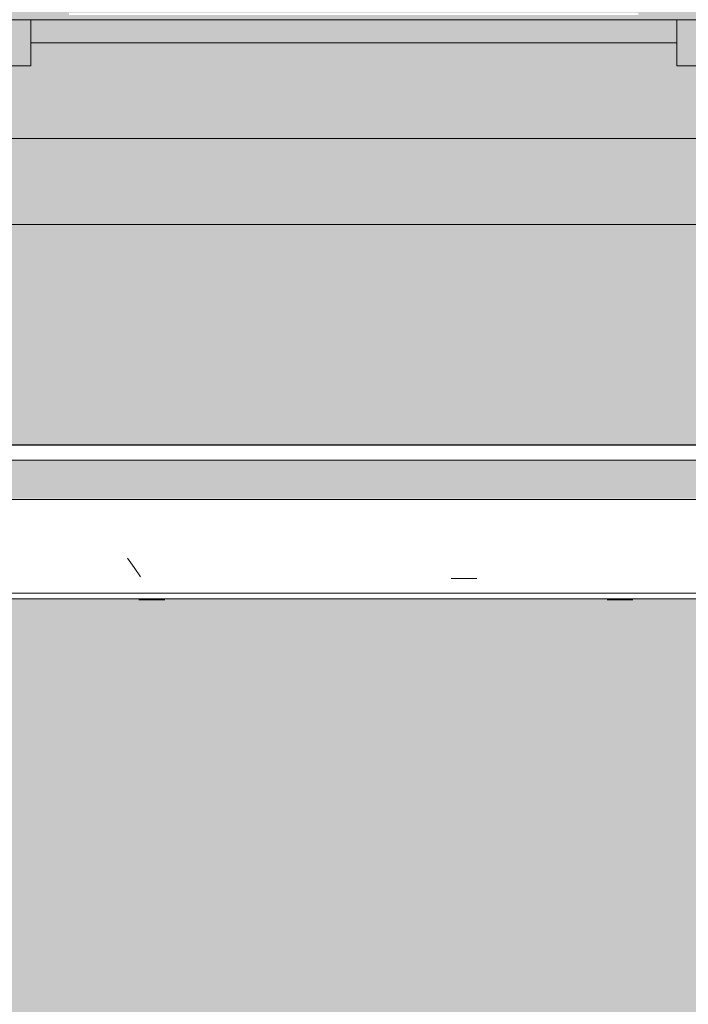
# Model space of a CAD drawing. Header units: millimetres. Extents: x -62808 to 53383, y -26781 to 33271.
# Tile 109 of 256: x -53190 to -52320, y 6631 to 7914. Entities that reach past the tile are written whole.
import ezdxf

# ---------------------------------------------------------------- set-up
doc = ezdxf.new("R2010")
doc.units = ezdxf.units.MM
for name, color, linetype, lineweight in [('A-FLOR-PATT', 8, 'Continuous', 25), ('A-GENM', 13, 'Continuous', 9), ('A-GLAZ', 151, 'Continuous', 9), ('A-WALL', 113, 'Continuous', 18)]:
    doc.layers.add(name, color=color, linetype=linetype, lineweight=lineweight)

# ---------------------------------------------------------------- blocks, each defined once
blk = doc.blocks.new('FP_439-PLANTA DE CAIMENTO DE PISOS - 1_ PAV_')
at = {"layer": 'A-GENM', "lineweight": 5}
for p, q in [((-53035.2, 7159), (-53001.7, 7159)), ((-52425.6, 7159), (-52392.1, 7159))]:
    blk.add_line(p, q, dxfattribs=at)
blk = doc.blocks.new('FP_441-PLANTA DE CAIMENTO DE PISOS - 1_ PAV_')
at = {"layer": 'A-GENM', "lineweight": 5}
for p, q in [((-53035.2, 7159), (-53001.7, 7159)), ((-52425.6, 7159), (-52392.1, 7159))]:
    blk.add_line(p, q, dxfattribs=at)
blk = doc.blocks.new('FP_443-PLANTA DE CAIMENTO DE PISOS - 1_ PAV_')
at = {"layer": 'A-GENM', "lineweight": 5}
for p, q in [((-53035.2, 7158.9), (-53001.7, 7158.9)), ((-52425.6, 7158.9), (-52392.1, 7158.9))]:
    blk.add_line(p, q, dxfattribs=at)
blk = doc.blocks.new('FP_445-PLANTA DE CAIMENTO DE PISOS - 1_ PAV_')
at = {"layer": 'A-GENM', "lineweight": 5}
for p, q in [((-53035.2, 7158.9), (-53001.7, 7158.9)), ((-52425.6, 7158.9), (-52392.1, 7158.9))]:
    blk.add_line(p, q, dxfattribs=at)
blk = doc.blocks.new('FP_448-PLANTA DE CAIMENTO DE PISOS - 1_ PAV_')
at = {"layer": 'A-GENM', "lineweight": 5}
for p, q in [((-53035.2, 7158.8), (-53001.7, 7158.8)), ((-52425.6, 7158.8), (-52392.1, 7158.8))]:
    blk.add_line(p, q, dxfattribs=at)
blk = doc.blocks.new('FP_450-PLANTA DE CAIMENTO DE PISOS - 1_ PAV_')
at = {"layer": 'A-GENM', "lineweight": 5}
for p, q in [((-53035.2, 7158.7), (-53001.7, 7158.7)), ((-52425.6, 7158.7), (-52392.1, 7158.7))]:
    blk.add_line(p, q, dxfattribs=at)
blk = doc.blocks.new('FP_452-PLANTA DE CAIMENTO DE PISOS - 1_ PAV_')
at = {"layer": 'A-GENM', "lineweight": 5}
for p, q in [((-53035.2, 7158.7), (-53001.7, 7158.7)), ((-52425.6, 7158.7), (-52392.1, 7158.7))]:
    blk.add_line(p, q, dxfattribs=at)
blk = doc.blocks.new('FP_455-PLANTA DE CAIMENTO DE PISOS - 1_ PAV_')
at = {"layer": 'A-GENM', "lineweight": 5}
for p, q in [((-53035.2, 7158.7), (-53001.7, 7158.7)), ((-52425.6, 7158.7), (-52392.1, 7158.7))]:
    blk.add_line(p, q, dxfattribs=at)
blk = doc.blocks.new('FP_458-PLANTA DE CAIMENTO DE PISOS - 1_ PAV_')
at = {"layer": 'A-GENM', "lineweight": 5}
for p, q in [((-53035.2, 7158.6), (-53001.7, 7158.6)), ((-52425.6, 7158.6), (-52392.1, 7158.6))]:
    blk.add_line(p, q, dxfattribs=at)
blk = doc.blocks.new('FP_460-PLANTA DE CAIMENTO DE PISOS - 1_ PAV_')
at = {"layer": 'A-GENM', "lineweight": 5}
for p, q in [((-53035.2, 7158.6), (-53001.7, 7158.6)), ((-52425.6, 7158.6), (-52392.1, 7158.6))]:
    blk.add_line(p, q, dxfattribs=at)
blk = doc.blocks.new('FP_462-PLANTA DE CAIMENTO DE PISOS - 1_ PAV_')
at = {"layer": 'A-GENM', "lineweight": 5}
for p, q in [((-53035.2, 7158.5), (-53001.7, 7158.5)), ((-52425.6, 7158.5), (-52392.1, 7158.5))]:
    blk.add_line(p, q, dxfattribs=at)
blk = doc.blocks.new('FP_464-PLANTA DE CAIMENTO DE PISOS - 1_ PAV_')
at = {"layer": 'A-GENM', "lineweight": 5}
for p, q in [((-53035.2, 7158.5), (-53001.7, 7158.5)), ((-52425.6, 7158.5), (-52392.1, 7158.5))]:
    blk.add_line(p, q, dxfattribs=at)
blk = doc.blocks.new('FP_466-PLANTA DE CAIMENTO DE PISOS - 1_ PAV_')
at = {"layer": 'A-GENM', "lineweight": 5}
for p, q in [((-53035.2, 7158.5), (-53001.7, 7158.5)), ((-52425.6, 7158.5), (-52392.1, 7158.5))]:
    blk.add_line(p, q, dxfattribs=at)
blk = doc.blocks.new('FP_468-PLANTA DE CAIMENTO DE PISOS - 1_ PAV_')
at = {"layer": 'A-GENM', "lineweight": 5}
for p, q in [((-53035.2, 7158.5), (-53001.7, 7158.5)), ((-52425.6, 7158.5), (-52392.1, 7158.5))]:
    blk.add_line(p, q, dxfattribs=at)
blk = doc.blocks.new('FP_470-PLANTA DE CAIMENTO DE PISOS - 1_ PAV_')
at = {"layer": 'A-GENM', "lineweight": 5}
for p, q in [((-53035.2, 7158.4), (-53001.7, 7158.4)), ((-52425.6, 7158.4), (-52392.1, 7158.4))]:
    blk.add_line(p, q, dxfattribs=at)
blk = doc.blocks.new('FP_472-PLANTA DE CAIMENTO DE PISOS - 1_ PAV_')
at = {"layer": 'A-GENM', "lineweight": 5}
for p, q in [((-53035.2, 7158.4), (-53001.7, 7158.4)), ((-52425.6, 7158.4), (-52392.1, 7158.4))]:
    blk.add_line(p, q, dxfattribs=at)
blk = doc.blocks.new('FP_474-PLANTA DE CAIMENTO DE PISOS - 1_ PAV_')
at = {"layer": 'A-GENM', "lineweight": 5}
for p, q in [((-53035.2, 7158.4), (-53001.7, 7158.4)), ((-52425.6, 7158.4), (-52392.1, 7158.4))]:
    blk.add_line(p, q, dxfattribs=at)
blk = doc.blocks.new('FP_476-PLANTA DE CAIMENTO DE PISOS - 1_ PAV_')
at = {"layer": 'A-GENM', "lineweight": 5}
for p, q in [((-53035.2, 7158.4), (-53001.7, 7158.4)), ((-52425.6, 7158.4), (-52392.1, 7158.4))]:
    blk.add_line(p, q, dxfattribs=at)
blk = doc.blocks.new('FP_488-PLANTA DE CAIMENTO DE PISOS - 1_ PAV_')
at = {"layer": 'A-GENM', "lineweight": 5}
for p, q in [((-53041.5, 7200.6), (-53049.9, 7212.7)), ((-53033.1, 7188.2), (-53041.5, 7200.6)), ((-52628.8, 7186.1), (-52595.3, 7186.1))]:
    blk.add_line(p, q, dxfattribs=at)
blk = doc.blocks.new('FP_489-PLANTA DE CAIMENTO DE PISOS - 1_ PAV_')
at = {"layer": 'A-GENM', "color": 130, "lineweight": 5}
blk.add_line((-57817, 7159.6), (-50290.3, 7159.6), dxfattribs=at)
blk = doc.blocks.new('FP_492-PLANTA DE CAIMENTO DE PISOS - 1_ PAV_')
at = {"layer": 'A-GENM', "color": 130, "lineweight": 5}
blk.add_line((-50290.3, 7360.3), (-57817, 7360.3), dxfattribs=at)
blk = doc.blocks.new('Brises24 - Brises-4974356-PLANTA DE CAIMENTO DE PISOS - 1_ PAV_')
at = {"layer": 'A-GENM', "lineweight": 5}
blk.add_hatch(color=61, dxfattribs=at).paths.add_polyline_path([(-57836.4, 7289.2), (-50290.3, 7290.4), (-50290.3, 7340.1), (-57836.4, 7340.1), (-57836.4, 7290.4)])
at = {"layer": 'A-GENM', "color": 130, "lineweight": 5}
for p, q in [((-50290.3, 7359.8), (-57817, 7359.8)), ((-57817, 7166.8), (-50290.3, 7166.8))]:
    blk.add_line(p, q, dxfattribs=at)
at = {"layer": 'A-GENM', "color": 250}
for p, q in [((-50290.3, 7340.1), (-57836.4, 7340.1)), ((-57836.4, 7289.2), (-50290.3, 7289.2))]:
    blk.add_line(p, q, dxfattribs=at)
at = {"layer": 'A-GENM', "color": 130, "lineweight": 5}
for name in ['FP_492-PLANTA DE CAIMENTO DE PISOS - 1_ PAV_', 'FP_488-PLANTA DE CAIMENTO DE PISOS - 1_ PAV_', 'FP_489-PLANTA DE CAIMENTO DE PISOS - 1_ PAV_', 'FP_476-PLANTA DE CAIMENTO DE PISOS - 1_ PAV_', 'FP_474-PLANTA DE CAIMENTO DE PISOS - 1_ PAV_', 'FP_472-PLANTA DE CAIMENTO DE PISOS - 1_ PAV_', 'FP_468-PLANTA DE CAIMENTO DE PISOS - 1_ PAV_', 'FP_470-PLANTA DE CAIMENTO DE PISOS - 1_ PAV_', 'FP_466-PLANTA DE CAIMENTO DE PISOS - 1_ PAV_', 'FP_464-PLANTA DE CAIMENTO DE PISOS - 1_ PAV_', 'FP_462-PLANTA DE CAIMENTO DE PISOS - 1_ PAV_', 'FP_458-PLANTA DE CAIMENTO DE PISOS - 1_ PAV_', 'FP_460-PLANTA DE CAIMENTO DE PISOS - 1_ PAV_', 'FP_455-PLANTA DE CAIMENTO DE PISOS - 1_ PAV_', 'FP_452-PLANTA DE CAIMENTO DE PISOS - 1_ PAV_', 'FP_448-PLANTA DE CAIMENTO DE PISOS - 1_ PAV_', 'FP_450-PLANTA DE CAIMENTO DE PISOS - 1_ PAV_', 'FP_445-PLANTA DE CAIMENTO DE PISOS - 1_ PAV_', 'FP_441-PLANTA DE CAIMENTO DE PISOS - 1_ PAV_', 'FP_443-PLANTA DE CAIMENTO DE PISOS - 1_ PAV_', 'FP_439-PLANTA DE CAIMENTO DE PISOS - 1_ PAV_']:
    blk.add_blockref(name, (0, 0), dxfattribs=at)
blk = doc.blocks.new('FLEX-ESQ_MAXIM-AR_VIDRO-8FL - 700x140cm-8FLS-ALU-3_0cmFolha 2-V538-PLANTA DE CAIMENTO DE PISOS - 1_ PAV_')
at = {"layer": 'A-GLAZ', "lineweight": 5}
h = blk.add_hatch(color=75, dxfattribs=at)
h.paths.add_polyline_path([(3470, 60), (3500, 60), (3500, 110), (-3500, 110), (-3500, 60), (-3470, 60), (-3470, 77.5), (3470, 77.5), (3470, 63.3)])
h.paths.add_polyline_path([(1807.5, 83.5), (1807.5, 86.5), (2548.7, 86.5), (2548.7, 83.5), (2014, 83.5)])
h.paths.add_polyline_path([(3420, 83.5), (2678.7, 83.5), (2678.7, 86.5), (3420, 86.5)])
h.paths.add_polyline_path([(1409.6, 83.5), (936.2, 83.5), (936.2, 86.5), (1677.5, 86.5), (1677.5, 83.5), (1505.2, 83.5)])
h.paths.add_polyline_path([(-538.4, 83.5), (-806.3, 84.5), (-806.3, 86.5), (-65, 86.5), (-65, 83.5)])
h.paths.add_polyline_path([(633.9, 83.5), (65, 83.5), (65, 86.5), (806.2, 86.5), (806.2, 83.5), (658.4, 83.5)])
h.paths.add_polyline_path([(-3420, 83.5), (-3420, 86.5), (-2678.8, 86.5), (-2678.8, 83.5), (-3092.9, 83.5)])
h.paths.add_polyline_path([(-2548.8, 83.5), (-2548.8, 86.5), (-1807.5, 86.5), (-1807.5, 83.5), (-2120, 83.5)])
h.paths.add_polyline_path([(-1677.5, 83.5), (-1677.5, 86.5), (-936.3, 85.7), (-936.3, 83.5), (-1560.2, 83.5)])
h = blk.add_hatch(color=75, dxfattribs=at)
h.paths.add_polyline_path([(1757.5, 17.5), (1757.5, 77.5), (1727.5, 77.5), (1727.5, 17.5)])
h.paths.add_polyline_path([(2598.7, 17.5), (2628.7, 17.5), (2628.7, 77.5), (2598.7, 76.4), (2598.7, 51.8)])
h.paths.add_polyline_path([(15, 17.5), (15, 77.5), (-15, 77), (-15, 17.5)])
h.paths.add_polyline_path([(-886.3, 17.5), (-856.3, 17.5), (-856.3, 77.5), (-886.3, 77.5), (-886.3, 51.8)])
h.paths.add_polyline_path([(856.2, 17.5), (886.2, 17.5), (886.2, 77.5), (856.2, 77.1), (856.2, 51.8)])
h.paths.add_polyline_path([(-2628.8, 17.5), (-2598.8, 17.5), (-2598.8, 77.5), (-2628.8, 77.5), (-2628.8, 51.8)])
h.paths.add_polyline_path([(-1757.5, 17.5), (-1727.5, 17.5), (-1727.5, 77.5), (-1757.5, 77.5), (-1757.5, 51.8)])
blk.add_hatch(color=75, dxfattribs=at).paths.add_polyline_path([(886.2, 47.5), (1727.5, 47.5), (1727.5, 77.5), (886.2, 77.5), (886.2, 51.8)])
at = {"layer": 'A-GLAZ', "color": 130, "lineweight": 5}
for p, q in [((886.2, 77.5), (856.2, 77.5)), ((886.2, 77.5), (1727.5, 77.5)), ((886.2, 77.5), (886.2, 47.5)), ((886.2, 17.5), (886.2, 77.5)), ((1727.5, 47.5), (1727.5, 77.5)), ((1757.5, 77.5), (1727.5, 77.5)), ((1727.5, 77.5), (1727.5, 17.5)), ((886.2, 47.5), (1727.5, 47.5)), ((856.2, 17.5), (886.2, 17.5)), ((1727.5, 17.5), (1757.5, 17.5))]:
    blk.add_line(p, q, dxfattribs=at)
blk = doc.blocks.new('FX-FECHAMENTO-TP02 - FX-FECHAMENTO-TP02-5787367-PLANTA DE CAIMENTO DE PISOS - 1_ PAV_')
at = {"layer": 'A-WALL', "lineweight": 5}
blk.add_hatch(color=215, dxfattribs=at).paths.add_polyline_path([(-54089.9, 7647.4), (-50231.5, 7647.4), (-50231.5, 7759.3), (-57817, 7759.3), (-57817, 7647.4), (-54600.8, 7647.4)])
at = {"layer": 'A-WALL', "color": 90, "lineweight": 5}
blk.add_line((-57817, 7647.4), (-50231.5, 7647.4), dxfattribs=at)
blk = doc.blocks.new('BE-PMSa-MOD-ARQ-ESCOLA-EX-000-R_0056_rvt-1-PLANTA DE CAIMENTO DE PISOS - 1_ PAV_')
at = {"layer": 'A-FLOR-PATT', "lineweight": 5}
h = blk.add_hatch(dxfattribs=at)
h.set_pattern_fill('FP_4', color=135, style=0, pattern_type=2)
h.set_pattern_definition([(45, (-18186.55, -4434.14), (0, 212.13203), [450, -150]), (135, (-18080.48, -4328.07), (1e-14, 212.13203), [450, -150])])
h.paths.add_polyline_path([(-7620.6, -25687.4), (-7620.3, -25685.9), (-7616.3, -25685.9), (-7615.8, -25657.5), (-7502.5, -25659.7), (-7502.5, -23934.2), (-7477.5, -23934.2), (-7477.5, -21918.1), (-7502.5, -21918.1), (-7502.5, -16763.1), (-7477.5, -16763.1), (-7477.5, 2311.9), (-2935.5, 2311.9), (-2935.5, 7555.9), (-10508.2, 7555.9), (-10508.2, 7055.9), (-27325.2, 7055.9), (-27325.2, 2311.5), (-27088, 2311.5), (-27088, 2392.6), (-26712, 2392.6), (-26712, 2311.5), (-9894.9, 2311.5), (-9894.9, -15523.5), (-9849.9, -15523.5), (-9850.4, -15643), (-9894.9, -15643), (-9894.9, -25621.4), (-9872.4, -25621.9), (-9872.4, -25665.9), (-7620.7, -25687.4)])
h.paths.add_polyline_path([(-7730.1, -25658.7), (-7770.1, -25657.9), (-7751.4, -24718.1), (-7711.4, -24718.9), (-7718.2, -25063.7)])
h.paths.add_polyline_path([(-9669.7, -25620.1), (-9709.7, -25619.3), (-9691, -24679.5), (-9651, -24680.3), (-9669.4, -25603.3)])
h.paths.add_polyline_path([(-8711.3, -22732.2), (-8713.6, -22734.7), (-8711.3, -22736), (-8711.3, -22733.4)])
h.paths.add_polyline_path([(-8711.3, -22730.4), (-8713.6, -22733.4), (-8711.3, -22731.2)])
h.paths.add_polyline_path([(-8661.3, -22732.2), (-8660.1, -22736), (-8658.9, -22734.7), (-8660.1, -22733.4)])
h.paths.add_polyline_path([(-8661.3, -22731.2), (-8661.3, -22732.2), (-8659.9, -22732.2)])
h.paths.add_polyline_path([(-8629, -22734.7), (-8631, -22732.2), (-8631.2, -22736.6), (-8630.2, -22736.6), (-8629.4, -22735.3)])
h.paths.add_polyline_path([(-8711.3, -22739.1), (-8711.3, -22737.2), (-8713.2, -22737.3), (-8712.1, -22738.3)])
h.paths.add_polyline_path([(-8739.2, -22739.6), (-8741.7, -22738.3), (-8741.9, -22732.2), (-8740.8, -22730.1), (-8733.4, -22729.8), (-8726.3, -22730.4), (-8716.9, -22729.9), (-8711.3, -22729.7), (-8661.3, -22730.4), (-8661.3, -22731.2), (-8645.7, -22729.8), (-8634, -22730.7), (-8631.8, -22730.4), (-8629.5, -22736), (-8630.5, -22739.1), (-8631.3, -22738.3), (-8632.2, -22738.3), (-8641.2, -22739.7), (-8656.5, -22739), (-8661.3, -22739.2), (-8661.3, -22739.7), (-8736.9, -22739.6)])
h.paths.add_polyline_path([(-27043, 2311.5), (-27040.5, 2311.5), (-27040.5, 2342.6), (-26757, 2342.6), (-26757, 2347.6), (-27043, 2346.5), (-27043, 2322.6)])
h.paths.add_polyline_path([(-34004.8, 2311.5), (-33529.2, 2311.5), (-33529.2, 6792.9), (-33747, 6792.9), (-33747, 7647.4), (-37320.5, 7647.4), (-37320.5, 7540.4), (-37758.5, 7540.4), (-37758.5, 7647.4), (-41332, 7647.4), (-41332, 7303), (-41294.1, 7303), (-41294.1, 7360.3), (-33786, 7359.8), (-33786, 7303), (-33748, 7303), (-33748, 7233.4), (-33786, 7233.4), (-33786, 7159.6), (-41294.1, 7160.3), (-41294.1, 7233.4), (-41332, 7233.4), (-41332, 6792.9), (-41622, 6792.9), (-41622, 7540.4), (-41753.5, 7540.4), (-41753.5, 7973.4), (-41622, 7973.4), (-41622, 8847.7), (-44952, 8847.7), (-44952, 7948.9), (-44844.5, 7948.9), (-44844.5, 7564.9), (-44952, 7564.9), (-44952, 6792.9), (-45242, 6792.9), (-45242, 7233.4), (-45259, 7233.4), (-45259, 7159.6), (-49941.5, 7158.7), (-49941.5, 6792.9), (-50231.5, 6792.9), (-50231.5, 7647.4), (-57817, 7647.4), (-57817, 7360.3), (-50290.3, 7359.8), (-50290.1, 7303), (-50252.3, 7303), (-50252.3, 7233.4), (-50290.3, 7233.4), (-50290.3, 7159.6), (-57817, 7158.7), (-57817, 6792.9), (-57979.5, 6792.9), (-57979.5, 6752.9), (-57990.5, 6752.9), (-57990.5, 5756), (-57979.5, 5756), (-57979.5, 5716), (-57983, 5716), (-57983, 5636), (-58037, 5636), (-58037, 3636), (-57983, 3636), (-57983, 3556), (-57993, 3556), (-57993, 3516), (-58004, 3516), (-58004, 2351.5), (-57993, 2351.5), (-57993, 2311.5), (-52960.9, 2311.5), (-52960.9, 2401), (-52558.4, 2401), (-52558.4, 2311.5), (-46406.8, 2311.5), (-46406.8, 2388), (-46020.8, 2388), (-46020.8, 2311.5), (-39870.2, 2311.5), (-39870.2, 2387.6), (-39484.2, 2387.6), (-39484.2, 2311.5), (-34164.8, 2311.5)])
h.paths.add_polyline_path([(-57884.2, 2405.1), (-57910.1, 2408.5), (-57934.2, 2418.5), (-57954.9, 2434.4), (-57970.8, 2455.1), (-57980.8, 2479.2), (-57984.2, 2505.1), (-57980.8, 2531), (-57970.8, 2555.1), (-57954.9, 2575.8), (-57934.2, 2591.7), (-57910.1, 2601.7), (-57884.2, 2605.1), (-57858.4, 2601.7), (-57834.2, 2591.7), (-57813.5, 2575.8), (-57797.6, 2555.1), (-57787.3, 2528.1), (-57784.2, 2505.1), (-57787.6, 2479.2), (-57797.6, 2455.1), (-57813.5, 2434.4), (-57834.2, 2418.5), (-57858.4, 2408.5)])
h.paths.add_polyline_path([(-45986.7, 2407.5), (-46012.6, 2410.9), (-46036.7, 2420.9), (-46057.4, 2436.8), (-46073.3, 2457.5), (-46083.3, 2481.7), (-46086.7, 2507.5), (-46083.3, 2533.4), (-46073.3, 2557.5), (-46057.4, 2578.2), (-46036.7, 2594.1), (-46012, 2604.2), (-45986.7, 2607.5), (-45960.9, 2604.1), (-45936.7, 2594.1), (-45915.5, 2577.6), (-45900.1, 2557.5), (-45890.1, 2533.4), (-45886.7, 2507.5), (-45890.1, 2481.7), (-45900.1, 2457.5), (-45916, 2436.8), (-45936.7, 2420.9), (-45960.9, 2410.9)])
h.paths.add_polyline_path([(-33908.2, 2410.8), (-33934.1, 2414.2), (-33958.2, 2424.2), (-33978.9, 2440.1), (-33994.8, 2460.8), (-34004.8, 2484.9), (-34008.2, 2510.8), (-34004.8, 2536.7), (-33994.8, 2560.8), (-33978.9, 2581.5), (-33958.2, 2597.4), (-33934.1, 2607.4), (-33908.2, 2610.8), (-33882.3, 2607.4), (-33858.2, 2597.4), (-33837.5, 2581.5), (-33821.6, 2560.8), (-33811.6, 2536.7), (-33808.2, 2510.8), (-33811.6, 2484.9), (-33821.6, 2460.8), (-33837.5, 2440.1), (-33858.2, 2424.2), (-33882.3, 2414.2)])
h.paths.add_polyline_path([(-43358, 4810.1), (-43355.5, 4807.7), (-43354.2, 4810.1), (-43356.8, 4810.1)])
h.paths.add_polyline_path([(-43359.8, 4810.1), (-43356.8, 4807.8), (-43359, 4810.1)])
h.paths.add_polyline_path([(-43358, 4860.1), (-43354.2, 4861.2), (-43355.5, 4862.4), (-43356.8, 4861.2)])
h.paths.add_polyline_path([(-43359, 4860.1), (-43358, 4860.1), (-43358, 4861.4)])
h.paths.add_polyline_path([(-43355.5, 4892.3), (-43358, 4890.3), (-43353.6, 4890.1), (-43353.6, 4891.1), (-43354.9, 4891.9)])
h.paths.add_polyline_path([(-43351.1, 4810.1), (-43353, 4810.1), (-43352.9, 4808.1), (-43351.9, 4809.2)])
h.paths.add_polyline_path([(-43355.5, 4778.9), (-43360.1, 4780.6), (-43360.4, 4788), (-43359.8, 4795), (-43360.3, 4804.4), (-43360.5, 4810.1), (-43359.8, 4860.1), (-43359, 4860.1), (-43360.4, 4875.6), (-43359.5, 4887.3), (-43359.8, 4889.5), (-43354.2, 4891.9), (-43351.1, 4890.8), (-43351.9, 4890), (-43351.9, 4889.1), (-43350.5, 4880.1), (-43351.2, 4864.8), (-43351, 4860.1), (-43350.5, 4860.1), (-43351.1, 4779.8), (-43354.2, 4779.1)])
h.paths.add_polyline_path([(-45242, 7303), (-45242, 7750.6), (-45261.5, 7750.6), (-45261.5, 7650.4), (-49809, 7650.4), (-49809, 7540.4), (-49941.5, 7540.4), (-49941.5, 7360.3), (-45259, 7359.8), (-45259, 7303)])
h.paths.add_polyline_path([(-33902.7, 7378.2), (-33928.6, 7381.6), (-33952.7, 7391.6), (-33973.5, 7407.5), (-33989.3, 7428.2), (-33999.3, 7452.3), (-34002.7, 7478.2), (-33998.6, 7505.7), (-33989.3, 7528.2), (-33973.5, 7548.9), (-33952.7, 7564.8), (-33928.6, 7574.8), (-33902.7, 7578.2), (-33876.9, 7574.8), (-33852.7, 7564.8), (-33832, 7548.9), (-33816.1, 7528.2), (-33806.2, 7504.1), (-33802.7, 7478.2), (-33806.2, 7452.3), (-33816.1, 7428.2), (-33832, 7407.5), (-33852.7, 7391.6), (-33876.9, 7381.6)])
h.paths.add_polyline_path([(-57704.1, 7403.2), (-57730, 7406.6), (-57754.1, 7416.6), (-57774.8, 7432.5), (-57790.7, 7453.2), (-57800.7, 7477.3), (-57803.8, 7505.7), (-57800.7, 7529.1), (-57790.7, 7553.2), (-57774.8, 7573.9), (-57754.1, 7589.8), (-57730, 7599.8), (-57704.1, 7603.2), (-57678.2, 7599.8), (-57654.1, 7589.8), (-57633.4, 7573.9), (-57617.5, 7553.2), (-57607.5, 7529.1), (-57604.1, 7503.2), (-57607.5, 7477.3), (-57617.5, 7453.2), (-57633.4, 7432.5), (-57654.1, 7416.6), (-57678.2, 7406.6)])
h.paths.add_polyline_path([(-41174.6, 7436.7), (-41200.4, 7440.1), (-41224.6, 7450.1), (-41245.3, 7466), (-41261.2, 7486.7), (-41271.2, 7510.8), (-41274.6, 7536.7), (-41271.2, 7562.6), (-41261.2, 7586.7), (-41245.3, 7607.4), (-41224.6, 7623.3), (-41200.4, 7633.3), (-41174.6, 7636.7), (-41148.7, 7633.3), (-41124.6, 7623.3), (-41103.9, 7607.4), (-41088, 7586.7), (-41078, 7562.6), (-41074.6, 7536.7), (-41078, 7510.8), (-41088, 7486.7), (-41103.9, 7466), (-41124.6, 7450.1), (-41148.7, 7440.1)])
h.paths.add_polyline_path([(-33320.9, 7969.3), (-31276.4, 7969.3), (-31276.4, 13565.9), (-1592.6, 13565.9), (-1592.6, 16651.9), (-1626.5, 16651.9), (-1626.5, 16686.4), (-7087.5, 16686.4), (-7087.5, 16651.9), (-7471.5, 16651.9), (-7471.5, 16686.4), (-10558.5, 16686.4), (-10558.5, 16625.9), (-11000.5, 16625.9), (-11000.5, 16686.4), (-18577.5, 16686.4), (-18577.5, 16651.9), (-18961.5, 16651.9), (-18961.5, 16686.4), (-22082.5, 16686.4), (-22082.5, 16651.9), (-22466.5, 16651.9), (-22466.5, 16686.4), (-30072.5, 16686.4), (-30072.5, 16651.9), (-30456.5, 16651.9), (-30456.5, 16686.4), (-33337.5, 16686.4), (-33337.5, 15656.9), (-33352.5, 15656.9), (-33352.5, 15266.9), (-33337.5, 15266.9), (-33337.5, 7973.4), (-33325.5, 7973.4), (-33325.5, 7969.3)])
h.paths.add_polyline_path([(-7483.3, 13017.9), (-7295.5, 13017.9), (-7295.5, 13065.9), (-7685.5, 13065.9), (-7685.5, 13017.9), (-7497.7, 13017.9)])
h.paths.add_polyline_path([(-28036.1, 13017.9), (-28020.4, 13017.9), (-28020.4, 13065.9), (-28410.4, 13065.9), (-28410.4, 13017.9), (-28065.4, 13017.9)])
h.paths.add_polyline_path([(-2642.9, 13042.4), (-2430.4, 13042.4), (-2430.4, 13065.9), (-2868.4, 13065.9), (-2868.4, 13042.4), (-2656, 13042.4)])
h.paths.add_polyline_path([(-25689.5, 13046.9), (-25674.5, 13046.9), (-25674.5, 13065.9), (-26116.5, 13065.9), (-26116.5, 13046.9), (-25719.5, 13046.9)])
h.paths.add_polyline_path([(-13416.5, 13046.9), (-12929.5, 13046.9), (-12929.5, 13065.9), (-13416.5, 13065.9)])
h.paths.add_polyline_path([(-14489.5, 13046.9), (-14474.5, 13046.9), (-14474.5, 13065.9), (-14916.5, 13065.9), (-14916.5, 13046.9), (-14519.5, 13046.9)])
h.paths.add_polyline_path([(-20314.5, 13046.9), (-20249.5, 13046.9), (-20249.5, 13065.9), (-20691.5, 13065.9), (-20691.5, 13046.9), (-20370.6, 13046.9)])
h.paths.add_polyline_path([(-8501.7, 14834.1), (-8499.2, 14836.1), (-8503.6, 14836.3), (-8503.5, 14835.3), (-8502.2, 14834.5)])
h.paths.add_polyline_path([(-8499.2, 14866.4), (-8503, 14865.2), (-8501.7, 14864), (-8500.4, 14865.2)])
h.paths.add_polyline_path([(-8504.2, 14916.4), (-8500.4, 14917.5), (-8501.7, 14918.7), (-8503, 14917.5)])
h.paths.add_polyline_path([(-8501.7, 14921.1), (-8498.2, 14916.4), (-8498.2, 14917.3), (-8500.5, 14919.8)])
h.paths.add_polyline_path([(-8506, 14916.4), (-8504.2, 14916.4), (-8504.2, 14918.3), (-8505.2, 14917.2)])
h.paths.add_polyline_path([(-8501.7, 14834.1), (-8506, 14835.6), (-8505.2, 14836.4), (-8505.2, 14837.3), (-8506.6, 14846.3), (-8506, 14861.6), (-8506.2, 14866.4), (-8506.7, 14866.4), (-8506, 14946.6), (-8499.2, 14947), (-8497.1, 14945.9), (-8496.7, 14938.5), (-8497.4, 14931.4), (-8496.9, 14922), (-8496.7, 14916.4), (-8497.4, 14866.4), (-8498.2, 14866.4), (-8496.8, 14850.8), (-8497.7, 14839.1), (-8497.4, 14836.9), (-8500.4, 14834.6)])
h.paths.add_polyline_path([(-21087.2, 14834.1), (-21084.7, 14836.1), (-21089.1, 14836.3), (-21089.1, 14835.3), (-21087.7, 14834.5)])
h.paths.add_polyline_path([(-21084.7, 14866.4), (-21088.5, 14865.2), (-21087.2, 14864), (-21085.9, 14865.2)])
h.paths.add_polyline_path([(-21089.7, 14916.4), (-21085.9, 14917.5), (-21087.2, 14918.7), (-21088.5, 14917.5)])
h.paths.add_polyline_path([(-21087.2, 14921.1), (-21083.7, 14916.4), (-21083.7, 14917.3), (-21086, 14919.8)])
h.paths.add_polyline_path([(-21091.5, 14916.4), (-21089.7, 14916.4), (-21089.7, 14918.4), (-21090.7, 14917.2)])
h.paths.add_polyline_path([(-21087.2, 14834.1), (-21091.5, 14835.6), (-21090.7, 14836.4), (-21090.8, 14837.3), (-21092.2, 14846.3), (-21091.5, 14861.6), (-21091.7, 14866.4), (-21092.2, 14866.4), (-21091.5, 14946.6), (-21084.7, 14947), (-21082.6, 14945.9), (-21082.3, 14938.5), (-21082.9, 14931.4), (-21082.4, 14922), (-21082.2, 14916.4), (-21082.9, 14866.4), (-21083.7, 14866.4), (-21082.3, 14850.8), (-21083.2, 14839.1), (-21082.9, 14836.9), (-21085.9, 14834.6)])
h.paths.add_polyline_path([(-30958.7, 14888.9), (-30959.9, 14892.7), (-30961.1, 14891.4), (-30959.9, 14890.1)])
h.paths.add_polyline_path([(-30963.5, 14891.4), (-30958.7, 14894.9), (-30959.6, 14894.9), (-30962.2, 14892.6)])
h.paths.add_polyline_path([(-30958.7, 14887), (-30958.7, 14888.9), (-30960.8, 14888.9), (-30959.6, 14887.8)])
h.paths.add_polyline_path([(-30908.7, 14893.9), (-30907.6, 14890.1), (-30906.4, 14891.4), (-30907.6, 14892.7)])
h.paths.add_polyline_path([(-30908.7, 14894.9), (-30908.7, 14893.9), (-30907.4, 14893.9)])
h.paths.add_polyline_path([(-30876.5, 14891.4), (-30878.5, 14893.9), (-30878.7, 14889.5), (-30877.7, 14889.5), (-30876.9, 14890.8)])
h.paths.add_polyline_path([(-30958.7, 14886.4), (-30958.7, 14887), (-30972.4, 14886.8), (-30977.5, 14887), (-30986.7, 14886.4), (-30989.2, 14887.8), (-30989.4, 14893.9), (-30988.2, 14896), (-30980.8, 14896.3), (-30973.8, 14895.7), (-30964.4, 14896.2), (-30958.7, 14896.4), (-30908.7, 14895.7), (-30908.7, 14894.9), (-30893.2, 14896.3), (-30881.5, 14895.4), (-30879.3, 14895.7), (-30876.9, 14890.1), (-30878, 14887), (-30878.8, 14887.8), (-30879.7, 14887.8), (-30888.7, 14886.4), (-30904, 14887.1), (-30908.7, 14886.9), (-30908.7, 14886.4)])
h.paths.add_polyline_path([(-33368.9, 16805.9), (-33352.5, 16805.9), (-33352.5, 16845.9), (-33457, 16845.8), (-33456.8, 16805.9), (-33396.5, 16805.9)])
at = {"layer": 'A-WALL', "lineweight": 5}
blk.add_hatch(color=254, dxfattribs=at).paths.add_polyline_path([(-50562.3, 7759.3), (-50562.3, 7896.8), (-50592.3, 7896.8), (-50592.3, 7884.3), (-51433.6, 7884.3), (-51433.6, 7854.3), (-51463.6, 7854.3), (-51463.6, 7884.3), (-52304.8, 7884.3), (-52304.8, 7854.3), (-52334.8, 7854.3), (-52334.8, 7884.3), (-53176.1, 7884.3), (-53176.1, 7854.3), (-53206.1, 7854.3), (-53206.1, 7884.3), (-54047.3, 7884.3), (-54047.3, 7854.3), (-54077.3, 7854.3), (-54077.3, 7884.3), (-54918.6, 7884.3), (-54918.6, 7854.3), (-54948.6, 7854.3), (-54948.6, 7884.3), (-55789.8, 7884.3), (-55789.8, 7854.3), (-55819.8, 7854.3), (-55819.8, 7884.3), (-56661.1, 7884.3), (-56661.1, 7854.3), (-56691.1, 7854.3), (-56691.1, 7884.3), (-57532.3, 7884.3), (-57532.3, 7896.8), (-57562.3, 7896.8), (-57562.3, 7759.3), (-51024.5, 7759.3)])
at = {"layer": 'A-WALL', "color": 90, "lineweight": 5}
blk.add_line((-50562.3, 7759.3), (-57562.3, 7759.3), dxfattribs=at)
at = {"layer": 'A-GENM', "color": 90, "lineweight": 5}
blk.add_blockref('Brises24 - Brises-4974356-PLANTA DE CAIMENTO DE PISOS - 1_ PAV_', (0, 0), dxfattribs=at)
at = {"layer": 'A-GLAZ', "color": 90, "lineweight": 5}
blk.add_blockref('FLEX-ESQ_MAXIM-AR_VIDRO-8FL - 700x140cm-8FLS-ALU-3_0cmFolha 2-V538-PLANTA DE CAIMENTO DE PISOS - 1_ PAV_', (-54062.3, 7836.8), dxfattribs=at)
at = {"layer": 'A-WALL', "color": 90, "lineweight": 5}
blk.add_blockref('FX-FECHAMENTO-TP02 - FX-FECHAMENTO-TP02-5787367-PLANTA DE CAIMENTO DE PISOS - 1_ PAV_', (0, 0), dxfattribs=at)

msp = doc.modelspace()

# ---------------------------------------------------------------- block references
at = {"lineweight": 5}
msp.add_blockref('BE-PMSa-MOD-ARQ-ESCOLA-EX-000-R_0056_rvt-1-PLANTA DE CAIMENTO DE PISOS - 1_ PAV_', (0, 0), dxfattribs=at)

doc.saveas('drawing.dxf')
